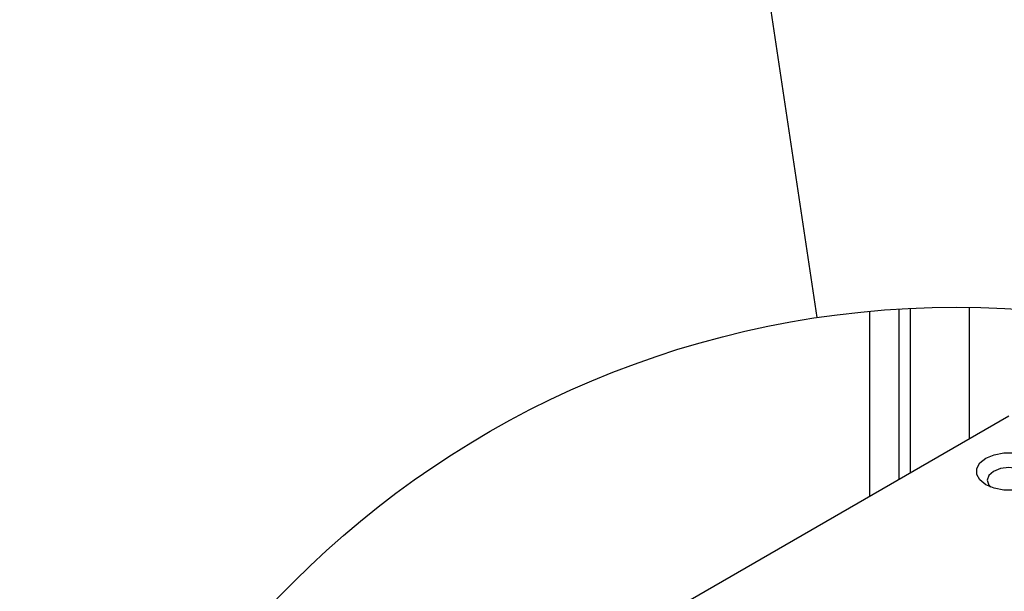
# Model space of a CAD drawing. Header units: inches. Extents: x 4 to 172, y 4 to 132.
# Tile 23 of 41: x 152 to 162, y 54 to 60. Entities that reach past the tile are written whole.
import ezdxf

# ---------------------------------------------------------------- set-up
doc = ezdxf.new("R2010")
doc.units = ezdxf.units.IN
doc.header["$LTSCALE"] = 16
doc.header["$MEASUREMENT"] = 0
doc.layers.add('SLD-DEFPOINTS', color=7, linetype='Continuous')
doc.layers.add('TEXT', color=140, linetype='Continuous', lineweight=25)
doc.dimstyles.new('SLDDIMSTYLE4', dxfattribs={"dimtxt": 0.18, "dimasz": 2.08, "dimexe": 0, "dimexo": 0.0625, "dimgap": 0, "dimtad": 0, "dimtih": 1, "dimtoh": 1, "dimdec": 0, "dimrnd": 1e-09, "dimzin": 0, "dimdsep": 46, "dimtxsty": 'Standard', "dimblk1": 'NONE', "dimblk2": 'NONE', "dimsah": 1, "dimcen": 0.09, "dimadec": 0, "dimazin": 0, "dimtfac": 2.08, "dimtdec": 0, "dimtofl": 0, "dimtmove": 0, "dimatfit": 3, "dimldrblk": 'NONE', "dimfxl": 0, "dimfrac": 2, "dimtolj": 1, "dimtzin": 0, "dimarcsym": 0})

# ---------------------------------------------------------------- blocks, each defined once
blk = doc.blocks.new('_None')

msp = doc.modelspace()

# ---------------------------------------------------------------- linework, layer by layer
for p, q in [((160.918, 55.493), (160.918, 57.226)), ((161.54, 55.852), (161.54, 57.237)), ((160.491, 55.246), (160.491, 57.196)), ((160.8, 55.424), (160.8, 57.219)), ((161.954, 56.091), (156.297, 52.825))]:
    msp.add_line(p, q)
at = {"flags": 128}
for points in [[(161.648, 55.597), (161.712, 55.647), (161.798, 55.684), (161.9, 55.703), (162.008, 55.703), (162.11, 55.684), (162.196, 55.647), (162.259, 55.597), (162.293, 55.538), (162.293, 55.476), (162.259, 55.418), (162.196, 55.367), (162.11, 55.331), (162.008, 55.312), (161.9, 55.312), (161.798, 55.331), (161.712, 55.367), (161.648, 55.418), (161.615, 55.476), (161.615, 55.538), (161.648, 55.597)], [(161.792, 55.509), (161.742, 55.466), (161.724, 55.415), (161.742, 55.364), (161.76, 55.344)], [(162.148, 55.344), (162.166, 55.364), (162.184, 55.415), (162.166, 55.466), (162.116, 55.509), (162.042, 55.538), (161.954, 55.548), (161.866, 55.538), (161.792, 55.509)]]:
    msp.add_lwpolyline(points, dxfattribs=at)
at = {"layer": 'SLD-DEFPOINTS'}
msp.add_circle((161.402, 47.374), 9.864, dxfattribs=at)

# ---------------------------------------------------------------- leaders
at = {"layer": 'TEXT', "has_arrowhead": 0}
msp.add_leader([(159.936, 57.128), (153.66, 98.859)], dimstyle='SLDDIMSTYLE4', dxfattribs=at)

doc.saveas('drawing.dxf')
